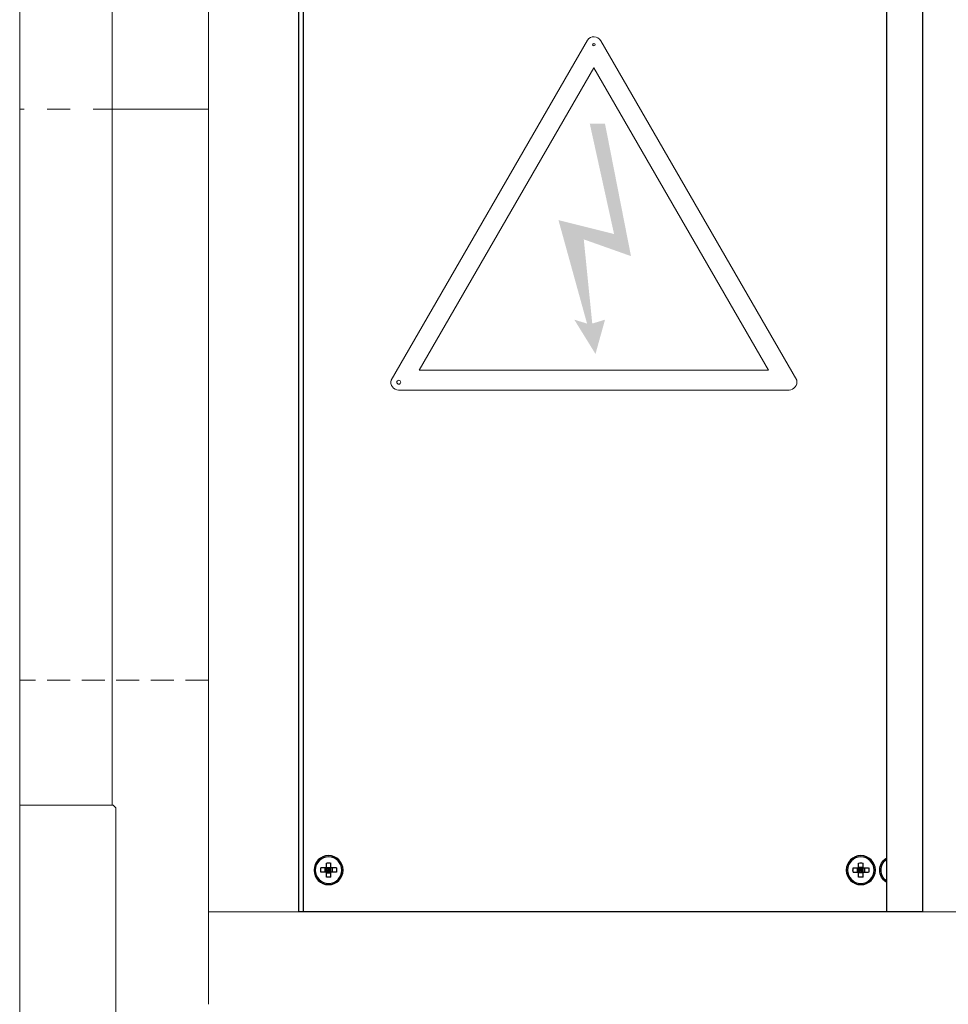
# Model space of a CAD drawing. Header units: millimetres. Extents: x -165365 to -33565, y 7406 to 103342.
# Tile 7 of 256: x -126117 to -125861, y 10295 to 10567. Entities that reach past the tile are written whole.
import ezdxf

# ---------------------------------------------------------------- set-up
doc = ezdxf.new("R2010")
doc.units = ezdxf.units.MM
doc.header["$MEASUREMENT"] = 0
doc.linetypes.add('CENTER', pattern=[50.8, 31.75, -6.35, 6.35, -6.35])
doc.linetypes.add('HIDDEN', pattern=[9.525, 6.35, -3.175])
doc.layers.add('Visible', color=7, linetype='Continuous', lineweight=70)

# ---------------------------------------------------------------- blocks, each defined once
blk = doc.blocks.new('VVSA11c_FPVHe_SIDEVIEW_v3')
at = {"linetype": 'Continuous', "lineweight": 0}
blk.add_hatch(color=1, dxfattribs=at).paths.add_polyline_path([(1836.14, 358.92), (1851.47, 362.75), (1843.59, 334.22), (1847.1, 335.29), (1841.26, 325.84), (1838.63, 335.29), (1842.15, 334.22), (1844.49, 357.44), (1831.47, 352.82), (1838.64, 389.36), (1842.84, 389.36)])
at = {"color": 7, "linetype": 'Continuous', "lineweight": 0}
for p, q in [((2000, 1082), (2000, 120)), ((1974.5, 201.42), (1974.5, 1000.58)), ((1948, 575.43), (1948, 146.5)), ((1948, 172), (108.92, 172))]:
    blk.add_line(p, q, dxfattribs=at)
at = {"color": 7, "linetype": 'Continuous'}
for p, q in [((1751.05, 172), (1751.05, 585)), ((1761.05, 585), (1761.05, 172)), ((1923.1, 584.87), (1923.1, 172)), ((1767.5, 181.54), (1767.5, 185.46)), ((1768.7, 181.54), (1768.7, 185.46)), ((1914.25, 181.54), (1914.25, 185.46)), ((1915.45, 181.54), (1915.45, 185.46)), ((1770.25, 184.1), (1765.94, 184.1)), ((1770.25, 182.9), (1765.94, 182.9)), ((1767.1, 184.1), (1767.1, 182.9)), ((1767.5, 184.25), (1768.7, 184.25)), ((1768.7, 184.1), (1767.5, 182.9)), ((1768.7, 182.9), (1767.5, 184.1)), ((1767.5, 183.5), (1768.7, 183.5)), ((1767.5, 182.75), (1768.7, 182.75)), ((1768.1, 184.1), (1768.1, 182.9)), ((1769.1, 184.1), (1769.1, 182.9)), ((1912.69, 184.1), (1917, 184.1)), ((1912.69, 182.9), (1917, 182.9)), ((1913.85, 184.1), (1913.85, 182.9)), ((1915.45, 184.25), (1914.25, 184.25)), ((1914.25, 184.1), (1915.45, 182.9)), ((1914.25, 182.9), (1915.45, 184.1)), ((1915.45, 183.5), (1914.25, 183.5)), ((1915.45, 182.75), (1914.25, 182.75)), ((1914.85, 184.1), (1914.85, 182.9)), ((1915.85, 184.1), (1915.85, 182.9)), ((1751.05, 172), (1923.1, 172))]:
    blk.add_line(p, q, dxfattribs=at)
at = {"color": 9, "linetype": 'Continuous'}
blk.add_line((1921.9, 584.87), (1921.9, 172), dxfattribs=at)
at = {"color": 0, "lineweight": 0}
for p, q in [((1785.78, 318.6), (1839.83, 412.22)), ((1897.61, 318.64), (1843.48, 412.39)), ((1793.55, 321.35), (1841.7, 404.74)), ((1889.85, 321.35), (1841.7, 404.74)), ((1793.55, 321.35), (1889.85, 321.35)), ((1787.9, 315.89), (1895.58, 315.86))]:
    blk.add_line(p, q, dxfattribs=at)
at = {"color": 9, "linetype": 'CENTER', "lineweight": 0}
blk.add_line((1948, 393.38), (2000, 393.38), dxfattribs=at)
at = {"color": 9, "linetype": 'HIDDEN', "lineweight": 0}
blk.add_line((1947.99, 235.88), (1999.95, 235.88), dxfattribs=at)
at = {"color": 0, "lineweight": 0}
for centre, radius in [((1841.71, 411.13), 0.333), ((1895.49, 318.05), 0.542)]:
    blk.add_circle(centre, radius, dxfattribs=at)
at = {"color": 7, "linetype": 'Continuous'}
for centre in [(1768.1, 183.5), (1914.85, 183.5)]:
    blk.add_circle(centre, 4, dxfattribs=at)
at = {"color": 9, "linetype": 'Continuous'}
for centre in [(1768.1, 183.5), (1914.85, 183.5)]:
    blk.add_circle(centre, 3.68, dxfattribs=at)
at = {"color": 0, "lineweight": 0}
for centre, radius, start, end in [((1841.71, 411.13), 2.18, 35.6624, 149.7652), ((1787.92, 318.09), 2.2, 166.5485, 269.5922), ((1895.49, 318.05), 2.2, 272.4558, 15.4995)]:
    blk.add_arc(centre, radius, start, end, dxfattribs=at)
at = {"color": 7, "linetype": 'Continuous'}
for centre, radius, start, end in [((1758.85, 183.5), 4, 303.3728, 56.6272), ((1768.1, 162.51), 22.96, 89.9994, 91.4971), ((1768.1, 162.51), 22.96, 88.5029, 90.0006), ((1914.85, 162.51), 22.96, 89.9994, 91.4971), ((1914.85, 162.51), 22.96, 88.5029, 90.0006), ((1789, 183.5), 23.07, 178.5096, 181.4904), ((1747.19, 183.5), 23.07, 358.5096, 1.4904), ((1935.75, 183.5), 23.07, 178.5096, 181.4904), ((1893.94, 183.5), 23.07, 358.5096, 1.4904), ((1768.1, 204.49), 22.96, 268.5029, 270.0006), ((1768.1, 204.49), 22.96, 269.9994, 271.4971), ((1914.85, 204.49), 22.96, 268.5029, 270.0006), ((1914.85, 204.49), 22.96, 269.9994, 271.4971)]:
    blk.add_arc(centre, radius, start, end, dxfattribs=at)
at = {"color": 9, "linetype": 'Continuous'}
blk.add_arc((1758.85, 183.5), 3.68, 306.6747, 53.3253, dxfattribs=at)
at = {"layer": 'Visible', "color": 0, "lineweight": 0}
for p, q in [((1973.5, 200.67), (1974.25, 201.42)), ((2000.02, 201.42), (1974.25, 201.42)), ((1973.5, 120), (1973.5, 200.67))]:
    blk.add_line(p, q, dxfattribs=at)

msp = doc.modelspace()

# ---------------------------------------------------------------- block references
at = {"xscale": -1}
msp.add_blockref('VVSA11c_FPVHe_SIDEVIEW_v3', (-124116.90506, 10148.57322, -37024.5871), dxfattribs=at)

doc.saveas('drawing.dxf')
